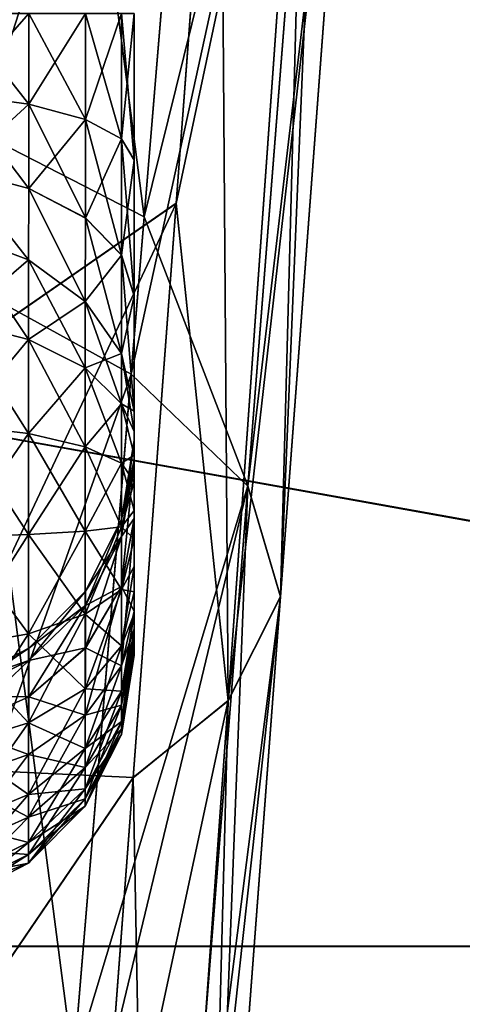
# Model space of a CAD drawing. Header units: metres. Extents: x 59 to 135, y -85 to 87.
# Tile 153 of 210: x 117.367 to 117.881, y -4.719 to -3.576. Entities that reach past the tile are written whole.
import ezdxf

# ---------------------------------------------------------------- set-up
doc = ezdxf.new("R2010")
doc.units = ezdxf.units.M
doc.layers.add('solid_21_404_502_XXX', color=7, linetype='CONTINUOUS')

msp = doc.modelspace()

# ---------------------------------------------------------------- linework, layer by layer
at = {"layer": 'solid_21_404_502_XXX'}
for points in [[(105.599998, -1.950181, 22.917173), (120.636063, -4.651126, 22.524809), (120.712593, -1.948578, 22.917309)], [(105.599998, -1.950181, -22.917173), (120.71257, -1.94932, -22.917246), (120.636047, -4.651766, -22.524677)], [(105.599998, -1.950181, 22.917173), (105.599998, -4.654225, 22.52417), (120.636063, -4.651126, 22.524809)], [(105.599998, -4.654225, -22.52417), (105.599998, -1.950181, -22.917173), (120.636047, -4.651766, -22.524677)], [(117.066055, -2.647378, -7.277236), (117.370972, -2.71282, -7.595675), (117.286018, -3.689287, -7.383931)], [(117.286018, -3.689287, -7.383931), (117.370972, -2.71282, -7.595675), (117.511765, -3.805142, -7.750371)], [(117.370972, -2.71282, -7.595675), (117.59668, -2.780354, -7.974026), (117.511765, -3.805142, -7.750371)], [(117.511765, -3.805142, -7.750371), (117.59668, -2.780354, -7.974026), (117.72419, -2.945955, -8.377876)], [(117.363159, -2.802961, 7.581668), (117.270798, -3.863516, 7.331827), (117.588875, -2.874971, 7.959193)], [(117.270798, -3.863516, 7.331827), (117.496552, -3.987954, 7.695436), (117.588875, -2.874971, 7.959193)], [(117.588875, -2.874971, 7.959193), (117.496552, -3.987954, 7.695436), (117.724174, -2.946218, 8.377851)], [(117.496552, -3.987954, 7.695436), (117.631882, -4.117644, 8.099821), (117.724174, -2.946218, 8.377851)], [(117.511765, -3.805142, -7.750371), (117.72419, -2.945955, -8.377876), (117.631905, -4.117316, -8.099924)], [(117.724174, -2.946218, 8.377851), (117.631882, -4.117644, 8.099821), (117.762352, -3.013161, 8.81685)], [(117.631905, -4.117316, -8.099924), (117.72419, -2.945955, -8.377876), (117.67009, -4.2458, -8.525005)], [(117.72419, -2.945955, -8.377876), (117.762367, -3.012885, -8.816876), (117.67009, -4.2458, -8.525005)], [(117.762367, -3.012885, -8.816876), (117.701523, -3.072188, -9.254414), (117.609238, -4.366712, -8.949668)], [(117.67009, -4.2458, -8.525005), (117.762367, -3.012885, -8.816876), (117.609238, -4.366712, -8.949668)], [(117.631882, -4.117644, 8.099821), (117.670067, -4.246146, 8.524898), (117.762352, -3.013161, 8.81685)], [(117.762352, -3.013161, 8.81685), (117.670067, -4.246146, 8.524898), (117.701508, -3.072479, 9.254386)], [(117.599716, -3.111843, -9.550996), (116.6446, -3.057367, -11.592096), (116.6446, -4.415926, -11.145573)], [(116.6446, -4.415926, 11.145573), (116.6446, -3.057368, 11.592096), (117.599739, -3.11154, 9.55105)], [(117.701523, -3.072188, -9.254414), (117.599716, -3.111843, -9.550996), (117.54892, -3.789516, -9.42699)], [(117.609238, -4.366712, -8.949668), (117.701523, -3.072188, -9.254414), (117.54892, -3.789516, -9.42699)], [(117.701508, -3.072479, 9.254386), (117.609207, -4.367075, 8.949554), (117.599739, -3.11154, 9.55105)], [(117.670067, -4.246146, 8.524898), (117.609207, -4.367075, 8.949554), (117.701508, -3.072479, 9.254386)], [(116.6446, -4.415926, 11.145573), (117.599739, -3.11154, 9.55105), (117.54895, -3.789073, 9.427092)], [(117.54892, -3.789516, -9.42699), (117.599716, -3.111843, -9.550996), (116.6446, -4.415926, -11.145573)], [(117.609207, -4.367075, 8.949554), (117.54895, -3.789073, 9.427092), (117.599739, -3.11154, 9.55105)], [(117.294693, -3.66302, 4.476678), (117.294693, -3.569052, 4.463871), (117.377602, -3.569052, 4.420987)], [(117.377602, -3.674497, 4.435359), (117.294693, -3.66302, 4.476678), (117.377602, -3.569052, 4.420987)], [(117.294693, -3.569052, -4.463871), (117.294693, -3.662929, -4.476653), (117.377602, -3.674394, -4.43533)], [(117.377602, -3.569052, -4.420987), (117.294693, -3.569052, -4.463871), (117.377602, -3.674394, -4.43533)], [(117.377602, -3.674497, 4.435359), (117.377602, -3.569052, 4.420987), (117.443321, -3.569052, 4.354696)], [(117.443321, -3.692238, 4.371485), (117.377602, -3.674497, 4.435359), (117.443321, -3.569052, 4.354696)], [(117.377602, -3.569052, -4.420987), (117.377602, -3.674394, -4.43533), (117.443321, -3.692117, -4.371452)], [(117.443321, -3.569052, -4.354696), (117.377602, -3.569052, -4.420987), (117.443321, -3.692117, -4.371452)], [(117.443321, -3.692238, 4.371485), (117.443321, -3.569052, 4.354696), (117.485481, -3.569052, 4.271415)], [(117.485481, -3.714525, 4.291243), (117.443321, -3.692238, 4.371485), (117.485481, -3.569052, 4.271415)], [(117.443321, -3.569052, -4.354696), (117.443321, -3.692117, -4.371452), (117.485481, -3.714383, -4.291203)], [(117.485481, -3.569052, -4.271415), (117.443321, -3.569052, -4.354696), (117.485481, -3.714383, -4.291203)], [(117.485481, -3.714525, 4.291243), (117.5, -3.569052, 4.179208), (117.5, -3.739232, 4.202426)], [(117.485481, -3.714525, 4.291243), (117.485481, -3.569052, 4.271415), (117.5, -3.569052, 4.179208)], [(117.485481, -3.569052, -4.271415), (117.5, -3.739067, -4.202381), (117.5, -3.569052, -4.179208)], [(117.485481, -3.569052, -4.271415), (117.485481, -3.714383, -4.291203), (117.5, -3.739067, -4.202381)], [(117.5, -3.739067, -4.202381), (117.5, -3.739232, 4.202426), (117.5, -3.569052, 4.179208)], [(117.5, -3.569052, -4.179208), (117.5, -3.739067, -4.202381), (117.5, -3.569052, 4.179208)], [(117.294693, -3.662929, -4.476653), (117.294693, -3.750133, -4.514166), (117.377602, -3.772249, -4.477424)], [(117.377602, -3.674394, -4.43533), (117.294693, -3.662929, -4.476653), (117.377602, -3.772249, -4.477424)], [(117.294693, -3.750215, 4.514215), (117.294693, -3.66302, 4.476678), (117.377602, -3.674497, 4.435359)], [(117.377602, -3.772341, 4.477479), (117.294693, -3.750215, 4.514215), (117.377602, -3.674497, 4.435359)], [(117.377602, -3.674394, -4.43533), (117.377602, -3.772249, -4.477424), (117.443321, -3.806436, -4.420629)], [(117.443321, -3.692117, -4.371452), (117.377602, -3.674394, -4.43533), (117.443321, -3.806436, -4.420629)], [(117.377602, -3.772341, 4.477479), (117.377602, -3.674497, 4.435359), (117.443321, -3.692238, 4.371485)], [(117.203819, -4.627976, -7.04797), (117.286018, -3.689287, -7.383931), (117.429619, -4.789935, -7.396463)], [(117.286018, -3.689287, -7.383931), (117.511765, -3.805142, -7.750371), (117.429619, -4.789935, -7.396463)], [(117.443321, -3.692117, -4.371452), (117.443321, -3.806436, -4.420629), (117.485481, -3.849385, -4.349277)], [(117.485481, -3.714383, -4.291203), (117.443321, -3.692117, -4.371452), (117.485481, -3.849385, -4.349277)], [(117.443321, -3.806543, 4.420693), (117.377602, -3.772341, 4.477479), (117.443321, -3.692238, 4.371485)], [(117.443321, -3.806543, 4.420693), (117.443321, -3.692238, 4.371485), (117.485481, -3.714525, 4.291243)], [(117.485481, -3.849511, 4.349353), (117.443321, -3.806543, 4.420693), (117.485481, -3.714525, 4.291243)], [(117.485481, -3.714383, -4.291203), (117.5, -3.896895, -4.270274), (117.5, -3.739067, -4.202381)], [(117.485481, -3.714383, -4.291203), (117.485481, -3.849385, -4.349277), (117.5, -3.896895, -4.270274)], [(117.485481, -3.849511, 4.349353), (117.485481, -3.714525, 4.291243), (117.5, -3.739232, 4.202426)], [(117.485481, -3.849511, 4.349353), (117.5, -3.739232, 4.202426), (117.5, -3.897043, 4.270363)], [(117.5, -3.739067, -4.202381), (117.5, -3.896895, -4.270274), (117.5, -3.739232, 4.202426)], [(117.5, -3.896895, -4.270274), (117.5, -3.897043, 4.270363), (117.5, -3.739232, 4.202426)], [(117.294693, -3.750133, -4.514166), (117.294426, -3.823972, -4.57366), (117.377449, -3.855098, -4.544192)], [(117.294693, -3.750215, 4.514215), (117.377449, -3.855098, 4.544192), (117.294426, -3.823972, 4.57366)], [(117.377602, -3.772249, -4.477424), (117.294693, -3.750133, -4.514166), (117.377449, -3.855098, -4.544192)], [(117.377602, -3.772341, 4.477479), (117.377449, -3.855098, 4.544192), (117.294693, -3.750215, 4.514215)], [(117.377602, -3.772249, -4.477424), (117.377449, -3.855098, -4.544192), (117.443268, -3.903263, -4.498593)], [(117.443321, -3.806436, -4.420629), (117.377602, -3.772249, -4.477424), (117.443268, -3.903263, -4.498593)], [(117.377602, -3.772341, 4.477479), (117.443268, -3.903263, 4.498593), (117.377449, -3.855098, 4.544192)], [(117.443321, -3.806543, 4.420693), (117.443268, -3.903263, 4.498593), (117.377602, -3.772341, 4.477479)], [(116.6446, -4.415926, 11.145573), (117.54895, -3.789073, 9.427092), (117.49884, -4.455976, 9.255157)], [(117.54892, -3.789516, -9.42699), (116.6446, -4.415926, -11.145573), (116.6446, -5.71165, -10.540457)], [(117.498802, -4.456513, -9.254996), (117.54892, -3.789516, -9.42699), (116.6446, -5.71165, -10.540457)], [(117.609238, -4.366712, -8.949668), (117.54892, -3.789516, -9.42699), (117.498802, -4.456513, -9.254996)], [(117.609207, -4.367075, 8.949554), (117.49884, -4.455976, 9.255157), (117.54895, -3.789073, 9.427092)], [(117.429619, -4.789935, -7.396463), (117.511765, -3.805142, -7.750371), (117.631905, -4.117316, -8.099924)], [(117.443321, -3.806436, -4.420629), (117.443268, -3.903263, -4.498593), (117.485481, -3.963795, -4.441286)], [(117.485481, -3.849511, 4.349353), (117.443268, -3.903263, 4.498593), (117.443321, -3.806543, 4.420693)], [(117.485481, -3.849385, -4.349277), (117.443321, -3.806436, -4.420629), (117.485481, -3.963795, -4.441286)], [(117.294426, -3.823972, 4.57366), (117.377449, -3.855098, 4.544192), (117.377449, -3.947449, 4.616978)], [(117.294426, -3.926071, 4.654128), (117.294426, -3.823972, 4.57366), (117.377449, -3.947449, 4.616978)], [(117.294426, -3.823972, -4.57366), (117.294426, -3.926071, -4.654128), (117.377449, -3.855098, -4.544192)], [(117.485481, -3.849511, 4.349353), (117.485481, -3.963795, 4.441286), (117.443268, -3.903263, 4.498593)], [(117.485481, -3.849385, -4.349277), (117.5, -4.030755, -4.377893), (117.5, -3.896895, -4.270274)], [(117.485481, -3.849385, -4.349277), (117.485481, -3.963795, -4.441286), (117.5, -4.030755, -4.377893)], [(117.485481, -3.849511, 4.349353), (117.5, -3.897043, 4.270363), (117.485481, -3.963795, 4.441286)], [(117.270798, -3.863516, 7.331827), (117.18203, -4.875747, 6.935392), (117.496552, -3.987954, 7.695436)], [(117.294426, -3.926071, -4.654128), (117.377449, -3.947449, -4.616978), (117.377449, -3.855098, -4.544192)], [(117.377449, -3.855098, 4.544192), (117.443268, -3.903263, 4.498593), (117.443268, -3.980531, 4.559491)], [(117.377449, -3.947449, 4.616978), (117.377449, -3.855098, 4.544192), (117.443268, -3.980531, 4.559491)], [(117.377449, -3.855098, -4.544192), (117.377449, -3.947449, -4.616978), (117.443268, -3.903263, -4.498593)], [(117.485481, -3.963795, 4.441286), (117.5, -3.897043, 4.270363), (117.5, -4.030755, 4.377893)], [(117.5, -3.896895, -4.270274), (117.5, -4.030755, -4.377893), (117.5, -3.897043, 4.270363)], [(117.5, -4.030755, -4.377893), (117.5, -4.030755, 4.377893), (117.5, -3.897043, 4.270363)], [(117.377449, -3.947449, -4.616978), (117.443268, -3.980531, -4.559491), (117.443268, -3.903263, -4.498593)], [(117.443268, -3.903263, 4.498593), (117.485481, -3.963795, 4.441286), (117.485481, -4.022107, 4.487244)], [(117.443268, -3.980531, 4.559491), (117.443268, -3.903263, 4.498593), (117.485481, -4.022107, 4.487244)], [(117.443268, -3.903263, -4.498593), (117.443268, -3.980531, -4.559491), (117.485481, -3.963795, -4.441286)], [(117.294426, -3.926071, 4.654128), (117.377449, -3.947449, 4.616978), (117.377449, -4.056783, 4.660254)], [(117.294426, -4.046944, 4.701972), (117.294426, -3.926071, 4.654128), (117.377449, -4.056783, 4.660254)], [(117.294426, -3.926071, -4.654128), (117.294426, -4.046944, -4.701972), (117.377449, -3.947449, -4.616978)], [(117.294426, -4.046944, -4.701972), (117.377449, -4.056783, -4.660254), (117.377449, -3.947449, -4.616978)], [(117.377449, -3.947449, 4.616978), (117.443268, -3.980531, 4.559491), (117.443268, -4.072008, 4.595699)], [(117.377449, -4.056783, 4.660254), (117.377449, -3.947449, 4.616978), (117.443268, -4.072008, 4.595699)], [(117.377449, -3.947449, -4.616978), (117.377449, -4.056783, -4.660254), (117.443268, -3.980531, -4.559491)], [(117.443268, -3.980531, -4.559491), (117.485481, -4.022107, -4.487244), (117.485481, -3.963795, -4.441286)], [(117.485481, -3.963795, 4.441286), (117.5, -4.030755, 4.377893), (117.5, -4.054218, 4.398433)], [(117.485481, -4.022107, 4.487244), (117.485481, -3.963795, 4.441286), (117.5, -4.054218, 4.398433)], [(117.485481, -3.963795, -4.441286), (117.485481, -4.022107, -4.487244), (117.5, -4.030755, -4.377893)], [(117.18203, -4.875747, 6.935392), (117.407837, -5.049817, 7.277985), (117.496552, -3.987954, 7.695436)], [(117.377449, -4.056783, -4.660254), (117.443268, -4.072008, -4.595699), (117.443268, -3.980531, -4.559491)], [(117.496552, -3.987954, 7.695436), (117.407837, -5.049817, 7.277985), (117.631882, -4.117644, 8.099821)], [(117.443268, -3.980531, 4.559491), (117.485481, -4.022107, 4.487244), (117.485481, -4.091142, 4.514569)], [(117.443268, -4.072008, 4.595699), (117.443268, -3.980531, 4.559491), (117.485481, -4.091142, 4.514569)], [(117.443268, -3.980531, -4.559491), (117.443268, -4.072008, -4.595699), (117.485481, -4.022107, -4.487244)], [(117.443268, -4.072008, -4.595699), (117.485481, -4.091142, -4.514569), (117.485481, -4.022107, -4.487244)], [(117.485481, -4.022107, 4.487244), (117.5, -4.054218, 4.398433), (117.5, -4.081872, 4.414374)], [(117.485481, -4.091142, 4.514569), (117.485481, -4.022107, 4.487244), (117.5, -4.081872, 4.414374)], [(117.485481, -4.022107, -4.487244), (117.5, -4.081893, -4.414383), (117.5, -4.054227, -4.39844)], [(117.485481, -4.022107, -4.487244), (117.485481, -4.091142, -4.514569), (117.5, -4.081893, -4.414383)], [(117.485481, -4.022107, -4.487244), (117.5, -4.054227, -4.39844), (117.5, -4.030755, -4.377893)], [(117.5, -4.054227, -4.39844), (117.5, -4.054218, 4.398433), (117.5, -4.030755, 4.377893)], [(117.5, -4.030755, -4.377893), (117.5, -4.054227, -4.39844), (117.5, -4.030755, 4.377893)], [(117.294426, -4.046944, 4.701972), (117.377449, -4.056783, 4.660254), (117.377449, -4.173932, 4.670392)], [(117.294426, -4.176457, 4.71318), (117.294426, -4.046944, 4.701972), (117.377449, -4.173932, 4.670392)], [(117.294426, -4.046944, -4.701972), (117.294426, -4.176457, -4.71318), (117.377449, -4.056783, -4.660254)], [(117.294426, -4.176457, -4.71318), (117.377449, -4.173932, -4.670392), (117.377449, -4.056783, -4.660254)], [(117.377449, -4.056783, 4.660254), (117.443268, -4.072008, 4.595699), (117.443268, -4.170023, 4.604181)], [(117.377449, -4.173932, 4.670392), (117.377449, -4.056783, 4.660254), (117.443268, -4.170023, 4.604181)], [(117.377449, -4.056783, -4.660254), (117.377449, -4.173932, -4.670392), (117.443268, -4.072008, -4.595699)], [(117.5, -4.064209, 3.684052), (117.5, -4.081872, 4.414374), (117.5, -4.054218, 4.398433)], [(117.5, -4.064209, -3.684052), (117.5, -4.064209, 3.684052), (117.5, -4.054218, 4.398433)], [(117.5, -4.054227, -4.39844), (117.5, -4.064209, -3.684052), (117.5, -4.054218, 4.398433)], [(117.5, -4.054227, -4.39844), (117.5, -4.081893, -4.414383), (117.5, -4.064209, -3.684052)], [(117.485481, -4.156415, 3.684052), (117.5, -4.087381, 3.854067), (117.5, -4.064209, 3.684052)], [(117.485481, -4.156415, -3.684052), (117.5, -4.064209, 3.684052), (117.5, -4.064209, -3.684052)], [(117.485481, -4.156415, -3.684052), (117.485481, -4.156415, 3.684052), (117.5, -4.064209, 3.684052)], [(117.485481, -4.176242, -3.829525), (117.5, -4.064209, -3.684052), (117.5, -4.087426, -3.854232)], [(117.485481, -4.176242, -3.829525), (117.485481, -4.156415, -3.684052), (117.5, -4.064209, -3.684052)], [(117.5, -4.064209, 3.684052), (117.5, -4.087381, 3.854067), (117.5, -4.081872, 4.414374)], [(117.5, -4.081893, -4.414383), (117.5, -4.087426, -3.854232), (117.5, -4.064209, -3.684052)], [(117.377449, -4.173932, -4.670392), (117.443268, -4.170023, -4.604181), (117.443268, -4.072008, -4.595699)], [(117.443268, -4.072008, 4.595699), (117.485481, -4.091142, 4.514569), (117.485481, -4.165111, 4.52097)], [(117.443268, -4.170023, 4.604181), (117.443268, -4.072008, 4.595699), (117.485481, -4.165111, 4.52097)], [(117.443268, -4.072008, -4.595699), (117.443268, -4.170023, -4.604181), (117.485481, -4.091142, -4.514569)], [(117.443268, -4.170023, -4.604181), (117.485481, -4.165111, -4.52097), (117.485481, -4.091142, -4.514569)], [(117.485481, -4.091142, 4.514569), (117.5, -4.081872, 4.414374), (117.5, -4.112853, 4.424917)], [(117.485481, -4.091142, -4.514569), (117.5, -4.112885, -4.424924), (117.5, -4.081893, -4.414383)], [(117.485481, -4.176203, 3.829383), (117.5, -4.155274, 4.011895), (117.5, -4.087381, 3.854067)], [(117.485481, -4.156415, 3.684052), (117.485481, -4.176203, 3.829383), (117.5, -4.087381, 3.854067)], [(117.485481, -4.234353, -3.964511), (117.5, -4.087426, -3.854232), (117.5, -4.155363, -4.012043)], [(117.485481, -4.234353, -3.964511), (117.485481, -4.176242, -3.829525), (117.5, -4.087426, -3.854232)], [(117.485481, -4.091142, 4.514569), (117.5, -4.112853, 4.424917), (117.5, -4.145937, 4.429158)], [(117.485481, -4.165111, 4.52097), (117.485481, -4.091142, 4.514569), (117.5, -4.145937, 4.429158)], [(117.485481, -4.091142, -4.514569), (117.485481, -4.165111, -4.52097), (117.5, -4.112885, -4.424924)], [(117.5, -4.087381, 3.854067), (117.5, -4.112853, 4.424917), (117.5, -4.081872, 4.414374)], [(117.5, -4.081893, -4.414383), (117.5, -4.112885, -4.424924), (117.5, -4.087426, -3.854232)], [(117.5, -4.087381, 3.854067), (117.5, -4.155274, 4.011895), (117.5, -4.112853, 4.424917)], [(117.5, -4.145976, -4.429159), (117.5, -4.155363, -4.012043), (117.5, -4.087426, -3.854232)], [(117.5, -4.112885, -4.424924), (117.5, -4.145976, -4.429159), (117.5, -4.087426, -3.854232)], [(117.485481, -4.165111, -4.52097), (117.5, -4.145976, -4.429159), (117.5, -4.112885, -4.424924)], [(117.5, -4.155274, 4.011895), (117.5, -4.145937, 4.429158), (117.5, -4.112853, 4.424917)], [(117.407837, -5.049817, 7.277985), (117.543205, -5.235157, 7.660066), (117.631882, -4.117644, 8.099821)], [(117.429619, -4.789935, -7.396463), (117.631905, -4.117316, -8.099924), (117.543236, -5.234804, -7.660243)], [(117.631882, -4.117644, 8.099821), (117.543205, -5.235157, 7.660066), (117.670067, -4.246146, 8.524898)], [(117.543236, -5.234804, -7.660243), (117.631905, -4.117316, -8.099924), (117.581436, -5.422188, -8.062844)], [(117.631905, -4.117316, -8.099924), (117.67009, -4.2458, -8.525005), (117.581436, -5.422188, -8.062844)], [(117.485481, -4.165111, 4.52097), (117.5, -4.145937, 4.429158), (117.5, -4.179313, 4.426549)], [(117.485481, -4.165111, -4.52097), (117.5, -4.179351, -4.426542), (117.5, -4.145976, -4.429159)], [(117.5, -4.155274, 4.011895), (117.5, -4.179313, 4.426549), (117.5, -4.145937, 4.429158)], [(117.5, -4.145976, -4.429159), (117.5, -4.179351, -4.426542), (117.5, -4.155363, -4.012043)], [(117.485481, -4.156415, 3.684052), (117.443321, -4.239696, 3.684052), (117.485481, -4.176203, 3.829383)], [(117.443321, -4.239696, -3.684052), (117.443321, -4.239696, 3.684052), (117.485481, -4.156415, 3.684052)], [(117.485481, -4.156415, -3.684052), (117.443321, -4.239696, -3.684052), (117.485481, -4.156415, 3.684052)], [(117.443321, -4.256485, -3.807238), (117.443321, -4.239696, -3.684052), (117.485481, -4.156415, -3.684052)], [(117.485481, -4.176242, -3.829525), (117.443321, -4.256485, -3.807238), (117.485481, -4.156415, -3.684052)], [(117.485481, -4.234277, 3.964385), (117.5, -4.262893, 4.145754), (117.5, -4.155274, 4.011895)], [(117.485481, -4.176203, 3.829383), (117.485481, -4.234277, 3.964385), (117.5, -4.155274, 4.011895)], [(117.485481, -4.326285, -4.078795), (117.5, -4.155363, -4.012043), (117.5, -4.262893, -4.145754)], [(117.485481, -4.326285, -4.078795), (117.485481, -4.234353, -3.964511), (117.5, -4.155363, -4.012043)], [(117.5, -4.155274, 4.011895), (117.5, -4.262893, 4.145754), (117.5, -4.179313, 4.426549)], [(117.5, -4.240529, -4.401993), (117.5, -4.262893, -4.145754), (117.5, -4.155363, -4.012043)], [(117.5, -4.211259, -4.417335), (117.5, -4.240529, -4.401993), (117.5, -4.155363, -4.012043)], [(117.5, -4.179351, -4.426542), (117.5, -4.211259, -4.417335), (117.5, -4.155363, -4.012043)], [(117.377449, -4.173932, 4.670392), (117.443268, -4.170023, 4.604181), (117.443268, -4.266359, 4.584226)], [(117.377449, -4.289074, -4.646542), (117.443268, -4.266359, -4.584226), (117.443268, -4.170023, -4.604181)], [(117.377449, -4.173932, -4.670392), (117.377449, -4.289074, -4.646542), (117.443268, -4.170023, -4.604181)], [(117.443268, -4.170023, 4.604181), (117.485481, -4.165111, 4.52097), (117.485481, -4.237813, 4.50591)], [(117.443268, -4.266359, -4.584226), (117.485481, -4.237813, -4.50591), (117.485481, -4.165111, -4.52097)], [(117.443268, -4.170023, -4.604181), (117.443268, -4.266359, -4.584226), (117.485481, -4.165111, -4.52097)], [(117.443268, -4.266359, 4.584226), (117.443268, -4.170023, 4.604181), (117.485481, -4.237813, 4.50591)], [(117.485481, -4.237813, 4.50591), (117.485481, -4.165111, 4.52097), (117.5, -4.179313, 4.426549)], [(117.485481, -4.165111, -4.52097), (117.485481, -4.237813, -4.50591), (117.5, -4.179351, -4.426542)], [(117.294426, -4.176457, 4.71318), (117.377449, -4.173932, 4.670392), (117.377449, -4.289074, 4.646542)], [(117.294426, -4.303752, -4.686812), (117.377449, -4.289074, -4.646542), (117.377449, -4.173932, -4.670392)], [(117.294426, -4.176457, -4.71318), (117.294426, -4.303752, -4.686812), (117.377449, -4.173932, -4.670392)], [(117.294426, -4.303752, 4.686812), (117.294426, -4.176457, 4.71318), (117.377449, -4.289074, 4.646542)], [(117.377449, -4.289074, 4.646542), (117.377449, -4.173932, 4.670392), (117.443268, -4.266359, 4.584226)], [(117.485481, -4.176203, 3.829383), (117.443321, -4.256452, 3.807117), (117.485481, -4.234277, 3.964385)], [(117.443321, -4.239696, 3.684052), (117.443321, -4.256452, 3.807117), (117.485481, -4.176203, 3.829383)], [(117.443321, -4.305693, -3.921543), (117.443321, -4.256485, -3.807238), (117.485481, -4.176242, -3.829525)], [(117.485481, -4.234353, -3.964511), (117.443321, -4.305693, -3.921543), (117.485481, -4.176242, -3.829525)], [(117.485481, -4.237813, 4.50591), (117.5, -4.179313, 4.426549), (117.5, -4.211224, 4.417349)], [(117.485481, -4.237813, -4.50591), (117.5, -4.211259, -4.417335), (117.5, -4.179351, -4.426542)], [(117.5, -4.262893, 4.145754), (117.5, -4.211224, 4.417349), (117.5, -4.179313, 4.426549)], [(117.485481, -4.237813, 4.50591), (117.5, -4.211224, 4.417349), (117.5, -4.240498, 4.402013)], [(117.485481, -4.303153, -4.470653), (117.5, -4.240529, -4.401993), (117.5, -4.211259, -4.417335)], [(117.485481, -4.237813, -4.50591), (117.485481, -4.303153, -4.470653), (117.5, -4.211259, -4.417335)], [(117.5, -4.262893, 4.145754), (117.5, -4.240498, 4.402013), (117.5, -4.211224, 4.417349)], [(117.443321, -4.239696, 3.684052), (117.377602, -4.305987, 3.684052), (117.443321, -4.256452, 3.807117)], [(117.377602, -4.305987, -3.684052), (117.377602, -4.305987, 3.684052), (117.443321, -4.239696, 3.684052)], [(117.443321, -4.239696, -3.684052), (117.377602, -4.305987, -3.684052), (117.443321, -4.239696, 3.684052)], [(117.377602, -4.320358, -3.789497), (117.377602, -4.305987, -3.684052), (117.443321, -4.239696, -3.684052)], [(117.443321, -4.256485, -3.807238), (117.377602, -4.320358, -3.789497), (117.443321, -4.239696, -3.684052)], [(117.443268, -4.383593, -4.018263), (117.443321, -4.305693, -3.921543), (117.485481, -4.234353, -3.964511)], [(117.485481, -4.326285, -4.078795), (117.443268, -4.383593, -4.018263), (117.485481, -4.234353, -3.964511)], [(117.443268, -4.266359, 4.584226), (117.485481, -4.237813, 4.50591), (117.485481, -4.303153, 4.470653)], [(117.443268, -4.352941, -4.537507), (117.485481, -4.303153, -4.470653), (117.485481, -4.237813, -4.50591)], [(117.443268, -4.266359, -4.584226), (117.443268, -4.352941, -4.537507), (117.485481, -4.237813, -4.50591)], [(117.485481, -4.234277, 3.964385), (117.443321, -4.305628, 3.921436), (117.485481, -4.326285, 4.078795)], [(117.443321, -4.256452, 3.807117), (117.443321, -4.305628, 3.921436), (117.485481, -4.234277, 3.964385)], [(117.485481, -4.234277, 3.964385), (117.485481, -4.326285, 4.078795), (117.5, -4.262893, 4.145754)], [(117.485481, -4.303153, 4.470653), (117.485481, -4.237813, 4.50591), (117.5, -4.240498, 4.402013)], [(117.485481, -4.303153, 4.470653), (117.5, -4.240498, 4.402013), (117.5, -4.2661, 4.381125)], [(117.485481, -4.303153, -4.470653), (117.5, -4.266126, -4.3811), (117.5, -4.240529, -4.401993)], [(117.5, -4.262893, 4.145754), (117.5, -4.2661, 4.381125), (117.5, -4.240498, 4.402013)], [(117.5, -4.240529, -4.401993), (117.5, -4.266126, -4.3811), (117.5, -4.262893, -4.145754)], [(117.67009, -4.2458, -8.525005), (117.609238, -4.366712, -8.949668), (117.520569, -5.60233, -8.465963)], [(117.581436, -5.422188, -8.062844), (117.67009, -4.2458, -8.525005), (117.520569, -5.60233, -8.465963)], [(117.543205, -5.235157, 7.660066), (117.581406, -5.42256, 8.062658), (117.670067, -4.246146, 8.524898)], [(117.670067, -4.246146, 8.524898), (117.581406, -5.42256, 8.062658), (117.609207, -4.367075, 8.949554)], [(117.443321, -4.256452, 3.807117), (117.377602, -4.32033, 3.789394), (117.443321, -4.305628, 3.921436)], [(117.377602, -4.305987, 3.684052), (117.377602, -4.32033, 3.789394), (117.443321, -4.256452, 3.807117)], [(117.377602, -4.362479, -3.887341), (117.377602, -4.320358, -3.789497), (117.443321, -4.256485, -3.807238)], [(117.443321, -4.305693, -3.921543), (117.377602, -4.362479, -3.887341), (117.443321, -4.256485, -3.807238)], [(117.485481, -4.372244, 4.137107), (117.5, -4.28344, 4.169228), (117.5, -4.262893, 4.145754)], [(117.485481, -4.372244, 4.137107), (117.5, -4.262893, 4.145754), (117.485481, -4.326285, 4.078795)], [(117.485481, -4.326285, -4.078795), (117.5, -4.262893, -4.145754), (117.5, -4.283433, -4.169218)], [(117.5, -4.262893, 4.145754), (117.5, -4.28344, 4.169228), (117.5, -4.2661, 4.381125)], [(117.5, -4.266126, -4.3811), (117.5, -4.283433, -4.169218), (117.5, -4.262893, -4.145754)], [(117.377449, -4.289074, 4.646542), (117.443268, -4.266359, 4.584226), (117.443268, -4.352941, 4.537507)], [(117.377449, -4.392556, -4.590703), (117.443268, -4.352941, -4.537507), (117.443268, -4.266359, -4.584226)], [(117.377449, -4.289074, -4.646542), (117.377449, -4.392556, -4.590703), (117.443268, -4.266359, -4.584226)], [(117.443268, -4.352941, 4.537507), (117.443268, -4.266359, 4.584226), (117.485481, -4.303153, 4.470653)], [(117.485481, -4.355653, 4.418153), (117.5, -4.2661, 4.381125), (117.5, -4.286993, 4.355528)], [(117.485481, -4.355653, 4.418153), (117.485481, -4.303153, 4.470653), (117.5, -4.2661, 4.381125)], [(117.485481, -4.355653, -4.418153), (117.5, -4.287013, -4.355498), (117.5, -4.266126, -4.3811)], [(117.485481, -4.303153, -4.470653), (117.485481, -4.355653, -4.418153), (117.5, -4.266126, -4.3811)], [(117.5, -4.28344, 4.169228), (117.5, -4.286993, 4.355528), (117.5, -4.2661, 4.381125)], [(117.5, -4.266126, -4.3811), (117.5, -4.287013, -4.355498), (117.5, -4.283433, -4.169218)], [(117.485481, -4.372244, -4.137107), (117.5, -4.283433, -4.169218), (117.5, -4.299374, -4.196871)], [(117.485481, -4.372244, -4.137107), (117.485481, -4.326285, -4.078795), (117.5, -4.283433, -4.169218)], [(117.485481, -4.372244, 4.137107), (117.5, -4.299384, 4.196893), (117.5, -4.28344, 4.169228)], [(117.5, -4.287013, -4.355498), (117.5, -4.299374, -4.196871), (117.5, -4.283433, -4.169218)], [(117.5, -4.28344, 4.169228), (117.5, -4.299384, 4.196893), (117.5, -4.286993, 4.355528)], [(117.294426, -4.303752, 4.686812), (117.377449, -4.289074, 4.646542), (117.377449, -4.392556, 4.590703)], [(117.294426, -4.418157, -4.625079), (117.377449, -4.392556, -4.590703), (117.377449, -4.289074, -4.646542)], [(117.294426, -4.303752, -4.686812), (117.294426, -4.418157, -4.625079), (117.377449, -4.289074, -4.646542)], [(117.377449, -4.392556, 4.590703), (117.377449, -4.289074, 4.646542), (117.443268, -4.352941, 4.537507)], [(117.485481, -4.355653, 4.418153), (117.5, -4.286993, 4.355528), (117.5, -4.302335, 4.326259)], [(117.485481, -4.39091, -4.352813), (117.5, -4.302349, -4.326224), (117.5, -4.287013, -4.355498)], [(117.485481, -4.355653, -4.418153), (117.485481, -4.39091, -4.352813), (117.5, -4.287013, -4.355498)], [(117.5, -4.299384, 4.196893), (117.5, -4.302335, 4.326259), (117.5, -4.286993, 4.355528)], [(117.5, -4.287013, -4.355498), (117.5, -4.302349, -4.326224), (117.5, -4.299374, -4.196871)], [(117.294426, -4.418157, 4.625079), (117.294426, -4.303752, 4.686812), (117.377449, -4.392556, 4.590703)], [(117.377602, -4.305987, 3.684052), (117.294693, -4.348871, 3.684052), (117.377602, -4.32033, 3.789394)], [(117.294693, -4.348871, -3.684052), (117.294693, -4.348871, 3.684052), (117.377602, -4.305987, 3.684052)], [(117.377602, -4.305987, -3.684052), (117.294693, -4.348871, -3.684052), (117.377602, -4.305987, 3.684052)], [(117.294693, -4.361679, -3.77802), (117.294693, -4.348871, -3.684052), (117.377602, -4.305987, -3.684052)], [(117.377602, -4.320358, -3.789497), (117.294693, -4.361679, -3.77802), (117.377602, -4.305987, -3.684052)], [(117.443321, -4.305628, 3.921436), (117.377602, -4.362424, 3.887249), (117.443268, -4.383593, 4.018263)], [(117.377602, -4.32033, 3.789394), (117.377602, -4.362424, 3.887249), (117.443321, -4.305628, 3.921436)], [(117.443268, -4.383593, -4.018263), (117.377602, -4.362479, -3.887341), (117.443321, -4.305693, -3.921543)], [(117.443268, -4.352941, 4.537507), (117.485481, -4.303153, 4.470653), (117.485481, -4.355653, 4.418153)], [(117.443268, -4.422507, -4.46794), (117.485481, -4.355653, -4.418153), (117.485481, -4.303153, -4.470653)], [(117.443268, -4.352941, -4.537507), (117.443268, -4.422507, -4.46794), (117.485481, -4.303153, -4.470653)], [(117.443321, -4.305628, 3.921436), (117.443268, -4.383593, 4.018263), (117.485481, -4.326285, 4.078795)], [(117.485481, -4.399569, -4.206141), (117.5, -4.299374, -4.196871), (117.5, -4.309917, -4.227852)], [(117.485481, -4.399569, -4.206141), (117.485481, -4.372244, -4.137107), (117.5, -4.299374, -4.196871)], [(117.485481, -4.399569, 4.206141), (117.5, -4.309925, 4.227884), (117.5, -4.299384, 4.196893)], [(117.485481, -4.372244, 4.137107), (117.485481, -4.399569, 4.206141), (117.5, -4.299384, 4.196893)], [(117.485481, -4.39091, 4.352813), (117.5, -4.302335, 4.326259), (117.5, -4.311542, 4.294351)], [(117.485481, -4.39091, 4.352813), (117.485481, -4.355653, 4.418153), (117.5, -4.302335, 4.326259)], [(117.485481, -4.39091, -4.352813), (117.5, -4.311549, -4.294312), (117.5, -4.302349, -4.326224)], [(117.5, -4.302349, -4.326224), (117.5, -4.309917, -4.227852), (117.5, -4.299374, -4.196871)], [(117.5, -4.299384, 4.196893), (117.5, -4.309925, 4.227884), (117.5, -4.302335, 4.326259)], [(117.5, -4.309925, 4.227884), (117.5, -4.311542, 4.294351), (117.5, -4.302335, 4.326259)], [(117.5, -4.302349, -4.326224), (117.5, -4.311549, -4.294312), (117.5, -4.309917, -4.227852)], [(117.377602, -4.32033, 3.789394), (117.294693, -4.361653, 3.777929), (117.377602, -4.362424, 3.887249)], [(117.294693, -4.348871, 3.684052), (117.294693, -4.361653, 3.777929), (117.377602, -4.32033, 3.789394)], [(117.294693, -4.399215, -3.865215), (117.294693, -4.361679, -3.77802), (117.377602, -4.320358, -3.789497)], [(117.377602, -4.362479, -3.887341), (117.294693, -4.399215, -3.865215), (117.377602, -4.320358, -3.789497)], [(117.485481, -4.399569, -4.206141), (117.5, -4.309917, -4.227852), (117.5, -4.314158, -4.260938)], [(117.485481, -4.40597, 4.280111), (117.5, -4.314159, 4.260976), (117.5, -4.309925, 4.227884)], [(117.485481, -4.399569, 4.206141), (117.485481, -4.40597, 4.280111), (117.5, -4.309925, 4.227884)], [(117.485481, -4.40597, 4.280111), (117.5, -4.311542, 4.294351), (117.5, -4.314159, 4.260976)], [(117.485481, -4.40597, 4.280111), (117.485481, -4.39091, 4.352813), (117.5, -4.311542, 4.294351)], [(117.485481, -4.40597, -4.280111), (117.5, -4.314158, -4.260938), (117.5, -4.311549, -4.294312)], [(117.485481, -4.39091, -4.352813), (117.485481, -4.40597, -4.280111), (117.5, -4.311549, -4.294312)], [(117.485481, -4.40597, -4.280111), (117.485481, -4.399569, -4.206141), (117.5, -4.314158, -4.260938)], [(117.5, -4.311549, -4.294312), (117.5, -4.314158, -4.260938), (117.5, -4.309917, -4.227852)], [(117.5, -4.309925, 4.227884), (117.5, -4.314159, 4.260976), (117.5, -4.311542, 4.294351)], [(117.443268, -4.444491, 4.095531), (117.485481, -4.326285, 4.078795), (117.443268, -4.383593, 4.018263)], [(117.443268, -4.444491, 4.095531), (117.485481, -4.372244, 4.137107), (117.485481, -4.326285, 4.078795)], [(117.485481, -4.372244, -4.137107), (117.443268, -4.383593, -4.018263), (117.485481, -4.326285, -4.078795)], [(117.377449, -4.392556, 4.590703), (117.443268, -4.352941, 4.537507), (117.443268, -4.422507, 4.46794)], [(117.377449, -4.475702, -4.507556), (117.443268, -4.422507, -4.46794), (117.443268, -4.352941, -4.537507)], [(117.377449, -4.392556, -4.590703), (117.377449, -4.475702, -4.507556), (117.443268, -4.352941, -4.537507)], [(117.443268, -4.422507, 4.46794), (117.443268, -4.352941, 4.537507), (117.485481, -4.355653, 4.418153)], [(117.294693, -4.361653, 3.777929), (117.294693, -4.399166, 3.865133), (117.377602, -4.362424, 3.887249)], [(117.377602, -4.362424, 3.887249), (117.294693, -4.399166, 3.865133), (117.377449, -4.429192, 3.970098)], [(117.377449, -4.429192, -3.970098), (117.294693, -4.399215, -3.865215), (117.377602, -4.362479, -3.887341)], [(117.377602, -4.362424, 3.887249), (117.377449, -4.429192, 3.970098), (117.443268, -4.383593, 4.018263)], [(117.443268, -4.383593, -4.018263), (117.377449, -4.429192, -3.970098), (117.377602, -4.362479, -3.887341)], [(117.443268, -4.422507, 4.46794), (117.485481, -4.355653, 4.418153), (117.485481, -4.39091, 4.352813)], [(117.443268, -4.469226, -4.38136), (117.485481, -4.39091, -4.352813), (117.485481, -4.355653, -4.418153)], [(117.443268, -4.422507, -4.46794), (117.443268, -4.469226, -4.38136), (117.485481, -4.355653, -4.418153)], [(117.443268, -4.480699, 4.187007), (117.485481, -4.399569, 4.206141), (117.485481, -4.372244, 4.137107)], [(117.443268, -4.444491, 4.095531), (117.443268, -4.480699, 4.187007), (117.485481, -4.372244, 4.137107)], [(117.443268, -4.444491, -4.095531), (117.443268, -4.383593, -4.018263), (117.485481, -4.372244, -4.137107)], [(117.443268, -4.444491, -4.095531), (117.485481, -4.372244, -4.137107), (117.485481, -4.399569, -4.206141)], [(117.609238, -4.366712, -8.949668), (117.498802, -4.456513, -9.254996), (117.449646, -5.109515, -9.03585)], [(117.520569, -5.60233, -8.465963), (117.609238, -4.366712, -8.949668), (117.449646, -5.109515, -9.03585)], [(117.609207, -4.367075, 8.949554), (117.520538, -5.602721, 8.465768), (117.49884, -4.455976, 9.255157)], [(117.581406, -5.42256, 8.062658), (117.520538, -5.602721, 8.465768), (117.609207, -4.367075, 8.949554)], [(117.377449, -4.501978, 4.062449), (117.443268, -4.383593, 4.018263), (117.377449, -4.429192, 3.970098)], [(117.377449, -4.501978, 4.062449), (117.443268, -4.444491, 4.095531), (117.443268, -4.383593, 4.018263)], [(117.443268, -4.444491, -4.095531), (117.377449, -4.429192, -3.970098), (117.443268, -4.383593, -4.018263)], [(117.294426, -4.418157, 4.625079), (117.377449, -4.392556, 4.590703), (117.377449, -4.475702, 4.507556)], [(117.294426, -4.510079, -4.533157), (117.377449, -4.475702, -4.507556), (117.377449, -4.392556, -4.590703)], [(117.294426, -4.418157, -4.625079), (117.294426, -4.510079, -4.533157), (117.377449, -4.392556, -4.590703)], [(117.294693, -4.399166, 3.865133), (117.294426, -4.45866, 3.938972), (117.377449, -4.429192, 3.970098)], [(117.377449, -4.429192, -3.970098), (117.294426, -4.45866, -3.938972), (117.294693, -4.399215, -3.865215)], [(117.377449, -4.475702, 4.507556), (117.377449, -4.392556, 4.590703), (117.443268, -4.422507, 4.46794)], [(117.443268, -4.469226, 4.38136), (117.485481, -4.39091, 4.352813), (117.485481, -4.40597, 4.280111)], [(117.443268, -4.469226, 4.38136), (117.443268, -4.422507, 4.46794), (117.485481, -4.39091, 4.352813)], [(117.443268, -4.489181, -4.285023), (117.485481, -4.40597, -4.280111), (117.485481, -4.39091, -4.352813)], [(117.443268, -4.469226, -4.38136), (117.443268, -4.489181, -4.285023), (117.485481, -4.39091, -4.352813)], [(117.443268, -4.489181, 4.285023), (117.485481, -4.40597, 4.280111), (117.485481, -4.399569, 4.206141)], [(117.443268, -4.480699, 4.187007), (117.443268, -4.489181, 4.285023), (117.485481, -4.399569, 4.206141)], [(117.443268, -4.480699, -4.187007), (117.485481, -4.399569, -4.206141), (117.485481, -4.40597, -4.280111)], [(117.443268, -4.480699, -4.187007), (117.443268, -4.444491, -4.095531), (117.485481, -4.399569, -4.206141)], [(117.443268, -4.489181, 4.285023), (117.443268, -4.469226, 4.38136), (117.485481, -4.40597, 4.280111)], [(117.443268, -4.489181, -4.285023), (117.443268, -4.480699, -4.187007), (117.485481, -4.40597, -4.280111)], [(116.6446, -5.71165, 10.540457), (116.6446, -4.415926, 11.145573), (117.49884, -4.455976, 9.255157)], [(117.294426, -4.510079, 4.533157), (117.294426, -4.418157, 4.625079), (117.377449, -4.475702, 4.507556)], [(117.377449, -4.475702, 4.507556), (117.443268, -4.422507, 4.46794), (117.443268, -4.469226, 4.38136)], [(117.377449, -4.531541, -4.404074), (117.443268, -4.469226, -4.38136), (117.443268, -4.422507, -4.46794)], [(117.377449, -4.475702, -4.507556), (117.377449, -4.531541, -4.404074), (117.443268, -4.422507, -4.46794)], [(117.294426, -4.539128, 4.041071), (117.377449, -4.429192, 3.970098), (117.294426, -4.45866, 3.938972)], [(117.294426, -4.539128, 4.041071), (117.377449, -4.501978, 4.062449), (117.377449, -4.429192, 3.970098)], [(117.377449, -4.501978, -4.062449), (117.294426, -4.45866, -3.938972), (117.377449, -4.429192, -3.970098)], [(117.377449, -4.501978, -4.062449), (117.377449, -4.429192, -3.970098), (117.443268, -4.444491, -4.095531)], [(117.377449, -4.545254, 4.171783), (117.443268, -4.480699, 4.187007), (117.443268, -4.444491, 4.095531)], [(117.377449, -4.501978, 4.062449), (117.377449, -4.545254, 4.171783), (117.443268, -4.444491, 4.095531)], [(117.377449, -4.501978, -4.062449), (117.443268, -4.444491, -4.095531), (117.443268, -4.480699, -4.187007)], [(116.6446, -5.71165, 10.540457), (117.49884, -4.455976, 9.255157), (117.449692, -5.108977, 9.036045)], [(117.449646, -5.109515, -9.03585), (117.498802, -4.456513, -9.254996), (116.6446, -5.71165, -10.540457)], [(117.520538, -5.602721, 8.465768), (117.449692, -5.108977, 9.036045), (117.49884, -4.455976, 9.255157)], [(117.294426, -4.539128, -4.041071), (117.294426, -4.45866, -3.938972), (117.377449, -4.501978, -4.062449)], [(117.377449, -4.531541, 4.404074), (117.443268, -4.469226, 4.38136), (117.443268, -4.489181, 4.285023)], [(117.377449, -4.531541, 4.404074), (117.377449, -4.475702, 4.507556), (117.443268, -4.469226, 4.38136)], [(117.377449, -4.555392, -4.288931), (117.443268, -4.489181, -4.285023), (117.443268, -4.469226, -4.38136)], [(117.377449, -4.531541, -4.404074), (117.377449, -4.555392, -4.288931), (117.443268, -4.469226, -4.38136)], [(117.294426, -4.510079, 4.533157), (117.377449, -4.475702, 4.507556), (117.377449, -4.531541, 4.404074)], [(117.294426, -4.571812, -4.418753), (117.377449, -4.531541, -4.404074), (117.377449, -4.475702, -4.507556)], [(117.294426, -4.510079, -4.533157), (117.294426, -4.571812, -4.418753), (117.377449, -4.475702, -4.507556)], [(117.377449, -4.555392, 4.288931), (117.443268, -4.489181, 4.285023), (117.443268, -4.480699, 4.187007)], [(117.377449, -4.545254, 4.171783), (117.377449, -4.555392, 4.288931), (117.443268, -4.480699, 4.187007)], [(117.377449, -4.545254, -4.171783), (117.443268, -4.480699, -4.187007), (117.443268, -4.489181, -4.285023)], [(117.377449, -4.545254, -4.171783), (117.377449, -4.501978, -4.062449), (117.443268, -4.480699, -4.187007)], [(117.377449, -4.555392, 4.288931), (117.377449, -4.531541, 4.404074), (117.443268, -4.489181, 4.285023)], [(117.377449, -4.555392, -4.288931), (117.377449, -4.545254, -4.171783), (117.443268, -4.489181, -4.285023)], [(117.294426, -4.586972, 4.161944), (117.377449, -4.545254, 4.171783), (117.377449, -4.501978, 4.062449)], [(117.294426, -4.539128, 4.041071), (117.294426, -4.586972, 4.161944), (117.377449, -4.501978, 4.062449)], [(117.294426, -4.539128, -4.041071), (117.377449, -4.501978, -4.062449), (117.377449, -4.545254, -4.171783)], [(117.294426, -4.571812, 4.418753), (117.294426, -4.510079, 4.533157), (117.377449, -4.531541, 4.404074)], [(117.294426, -4.571812, 4.418753), (117.377449, -4.531541, 4.404074), (117.377449, -4.555392, 4.288931)], [(117.294426, -4.59818, -4.291458), (117.377449, -4.555392, -4.288931), (117.377449, -4.531541, -4.404074)], [(117.294426, -4.571812, -4.418753), (117.294426, -4.59818, -4.291458), (117.377449, -4.531541, -4.404074)], [(117.294426, -4.586972, -4.161944), (117.294426, -4.539128, -4.041071), (117.377449, -4.545254, -4.171783)], [(117.294426, -4.59818, 4.291458), (117.377449, -4.555392, 4.288931), (117.377449, -4.545254, 4.171783)], [(117.294426, -4.586972, 4.161944), (117.294426, -4.59818, 4.291458), (117.377449, -4.545254, 4.171783)], [(117.294426, -4.586972, -4.161944), (117.377449, -4.545254, -4.171783), (117.377449, -4.555392, -4.288931)], [(117.294426, -4.59818, 4.291458), (117.294426, -4.571812, 4.418753), (117.377449, -4.555392, 4.288931)], [(117.294426, -4.59818, -4.291458), (117.294426, -4.586972, -4.161944), (117.377449, -4.555392, -4.288931)], [(117.203819, -4.627976, -7.04797), (117.429619, -4.789935, -7.396463), (117.351624, -5.71896, -6.918901)], [(105.599998, -4.654225, 22.52417), (120.5784, -7.287879, 21.814831), (120.636063, -4.651126, 22.524809)], [(105.599998, -4.654225, -22.52417), (120.636047, -4.651766, -22.524677), (120.578392, -7.28847, -21.814632)], [(105.599998, -4.654225, 22.52417), (105.599998, -7.292579, 21.813259), (120.5784, -7.287879, 21.814831)], [(105.599998, -7.292579, -21.813259), (105.599998, -4.654225, -22.52417), (120.578392, -7.28847, -21.814632)]]:
    msp.add_3dface(points, dxfattribs=at)

doc.saveas('drawing.dxf')
